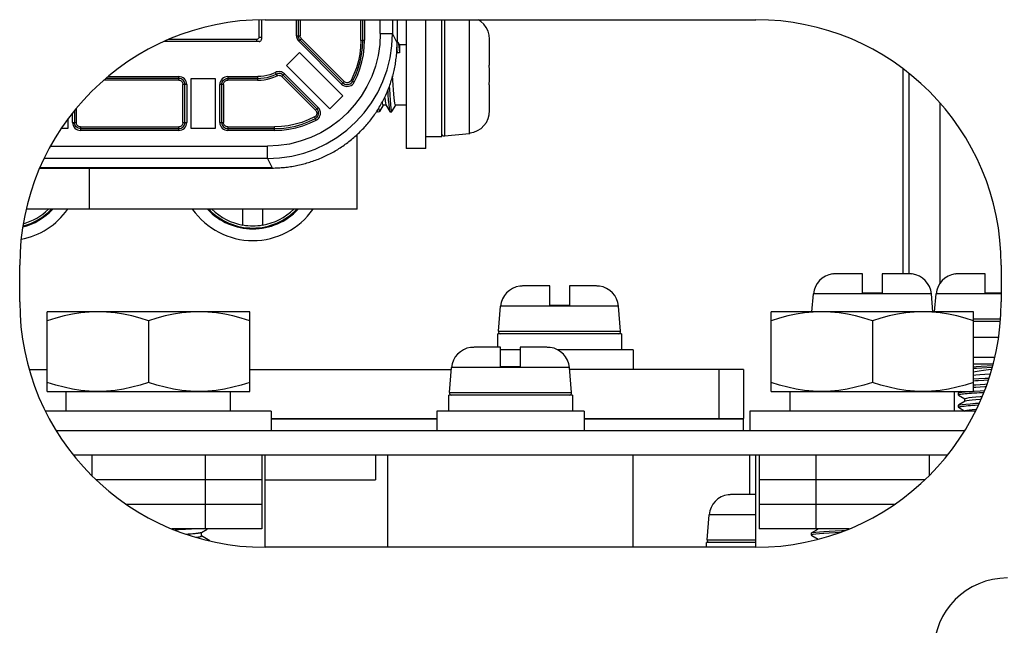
# Model space of a CAD drawing. Extents: x -4139 to -1089, y -1564 to 1941.
# Tile 147 of 160: x -2857 to -2777, y 1734 to 1783. Entities that reach past the tile are written whole.
import ezdxf

# ---------------------------------------------------------------- set-up
doc = ezdxf.new("R2010")
doc.units = 0
doc.header["$LTSCALE"] = 23.1
for name, color, linetype in [('BUS_BAR_CE5M_N1_B_2_1_1_AM', 7, 'CONTINUOUS'), ('BUS_BAR_CE5M_N_A_2_10_1_AM', 7, 'CONTINUOUS'), ('BUS_BAR_CE5M_N_A_2_1_1_AM_', 7, 'CONTINUOUS'), ('BUS_BAR_CE5M_N_A_2_2_1_AM_', 7, 'CONTINUOUS'), ('BUS_BAR_CE5M_N_A_2_3_1_AM_', 7, 'CONTINUOUS'), ('BUS_BAR_CE5M_N_A_2_4_1_AM_', 7, 'CONTINUOUS'), ('BUS_BAR_CE5M_N_A_2_5_1_AM_', 7, 'CONTINUOUS'), ('BUS_BAR_CE5M_N_A_2_8_1_AM_', 7, 'CONTINUOUS'), ('BUS_BAR_CE5M_N_A_2_9_1_AM_', 7, 'CONTINUOUS'), ('DIAOHUAN_M12_2_1_AM_0', 7, 'CONTINUOUS'), ('E_INSULATOR_DJY-02C_2_1_AM', 7, 'CONTINUOUS'), ('LDZHJ_SZCYZT_M6X12_3_1_AM_', 7, 'CONTINUOUS'), ('LDZHJ_SZCYZT_M6X14_3_1_AM_', 7, 'CONTINUOUS'), ('LSZHJ_SZCLJT_M10X20_1_1_AM', 7, 'CONTINUOUS'), ('SE5M_BOTTOM_A_3_1_1_AM_0', 7, 'CONTINUOUS'), ('SE5M_TOP_A_3_1_1_AM_0', 7, 'CONTINUOUS'), ('SENSOR_160KW_2_1_AM_0', 7, 'CONTINUOUS')]:
    doc.layers.add(name, color=color, linetype=linetype)

msp = doc.modelspace()

# ---------------------------------------------------------------- linework, layer by layer
at = {"layer": 'BUS_BAR_CE5M_N1_B_2_1_1_AM', "color": 7}
for p, q in [((-2856.113, 1754.908), (-2854.64, 1754.908)), ((-2838.14, 1754.908), (-2821.706, 1754.908)), ((-2797.89, 1754.908), (-2812.073, 1754.908)), ((-2797.89, 1754.908), (-2797.89, 1750.919))]:
    msp.add_line(p, q, dxfattribs=at)
at = {"layer": 'BUS_BAR_CE5M_N1_B_2_1_1_AM', "color": 2}
msp.add_line((-2799.89, 1750.919), (-2799.89, 1754.908), dxfattribs=at)
at = {"layer": 'BUS_BAR_CE5M_N_A_2_10_1_AM', "color": 7}
for p, q in [((-2837.152, 1743.908), (-2848.184, 1743.908)), ((-2841.771, 1743.908), (-2841.771, 1741.908)), ((-2837.152, 1743.908), (-2837.152, 1741.908)), ((-2837.152, 1741.908), (-2844.486, 1741.908))]:
    msp.add_line(p, q, dxfattribs=at)
at = {"layer": 'BUS_BAR_CE5M_N_A_2_1_1_AM_', "color": 7}
for p, q in [((-2836.39, 1750.919), (-2822.89, 1750.919)), ((-2810.89, 1750.919), (-2797.89, 1750.919)), ((-2797.89, 1749.938), (-2797.89, 1750.919)), ((-2779.873, 1749.908), (-2853.906, 1749.908)), ((-2781.283, 1747.908), (-2852.496, 1747.908))]:
    msp.add_line(p, q, dxfattribs=at)
at = {"layer": 'BUS_BAR_CE5M_N_A_2_1_1_AM_', "color": 2}
for p, q in [((-2822.89, 1750.859), (-2836.39, 1750.859)), ((-2797.89, 1750.859), (-2810.89, 1750.859)), ((-2836.39, 1749.938), (-2822.89, 1749.938)), ((-2810.89, 1749.938), (-2797.89, 1749.938))]:
    msp.add_line(p, q, dxfattribs=at)
at = {"layer": 'BUS_BAR_CE5M_N_A_2_2_1_AM_', "color": 7}
for p, q in [((-2796.627, 1747.908), (-2796.627, 1745.908)), ((-2792.008, 1747.908), (-2792.008, 1745.908)), ((-2782.771, 1747.908), (-2782.771, 1746.244)), ((-2783.123, 1745.908), (-2796.627, 1745.908))]:
    msp.add_line(p, q, dxfattribs=at)
at = {"layer": 'BUS_BAR_CE5M_N_A_2_3_1_AM_', "color": 7}
for p, q in [((-2851.008, 1747.908), (-2851.008, 1746.243)), ((-2841.771, 1747.908), (-2841.771, 1745.908)), ((-2837.152, 1747.908), (-2837.152, 1745.908)), ((-2837.152, 1745.908), (-2850.656, 1745.908))]:
    msp.add_line(p, q, dxfattribs=at)
at = {"layer": 'BUS_BAR_CE5M_N_A_2_4_1_AM_', "color": 7}
for p, q in [((-2783.123, 1745.908), (-2796.627, 1745.908)), ((-2796.627, 1745.908), (-2796.627, 1743.908)), ((-2792.008, 1745.908), (-2792.008, 1743.908)), ((-2785.594, 1743.908), (-2796.627, 1743.908))]:
    msp.add_line(p, q, dxfattribs=at)
at = {"layer": 'BUS_BAR_CE5M_N_A_2_5_1_AM_', "color": 7}
for p, q in [((-2837.152, 1745.908), (-2850.656, 1745.908)), ((-2841.771, 1745.908), (-2841.771, 1743.908)), ((-2837.152, 1745.908), (-2837.152, 1743.908)), ((-2837.152, 1743.908), (-2848.184, 1743.908))]:
    msp.add_line(p, q, dxfattribs=at)
at = {"layer": 'BUS_BAR_CE5M_N_A_2_8_1_AM_', "color": 7}
for p in [(-2827.89, 1747.908), (-2836.89, 1745.919)]:
    msp.add_line(p, (-2827.89, 1745.919), dxfattribs=at)
at = {"layer": 'BUS_BAR_CE5M_N_A_2_9_1_AM_', "color": 7}
for p, q in [((-2785.594, 1743.908), (-2796.627, 1743.908)), ((-2796.627, 1743.908), (-2796.627, 1741.908)), ((-2792.008, 1743.908), (-2792.008, 1741.908)), ((-2789.294, 1741.908), (-2796.627, 1741.908))]:
    msp.add_line(p, q, dxfattribs=at)
at = {"layer": 'DIAOHUAN_M12_2_1_AM_0', "color": 7}
msp.add_arc((-2776.39, 1731.908), 6, 90, 270, dxfattribs=at)
at = {"layer": 'E_INSULATOR_DJY-02C_2_1_AM', "color": 7}
for p, q in [((-2829.39, 1767.958), (-2829.39, 1774.056)), ((-2851.19, 1767.958), (-2851.19, 1771.313)), ((-2829.39, 1767.958), (-2856.36, 1767.958)), ((-2836.89, 1740.408), (-2836.89, 1747.908)), ((-2826.89, 1740.408), (-2826.89, 1747.908)), ((-2806.89, 1740.408), (-2806.89, 1747.908)), ((-2797.39, 1744.708), (-2797.39, 1747.908)), ((-2796.89, 1740.408), (-2796.89, 1747.908))]:
    msp.add_line(p, q, dxfattribs=at)
at = {"layer": 'LDZHJ_SZCYZT_M6X12_3_1_AM_', "color": 7}
for p, q in [((-2825.39, 1783.408), (-2825.39, 1772.909)), ((-2823.79, 1772.909), (-2823.79, 1783.408)), ((-2822.49, 1773.858), (-2822.49, 1783.408)), ((-2826.081, 1781.589), (-2826.125, 1781.589)), ((-2826.081, 1781.589), (-2826.078, 1781.589)), ((-2826.078, 1781.589), (-2826.064, 1781.575)), ((-2826.064, 1781.575), (-2826.051, 1781.543)), ((-2825.944, 1781.366), (-2826.055, 1781.559)), ((-2818.59, 1779.708), (-2818.59, 1781.809)), ((-2826.051, 1781.543), (-2826.024, 1781.421)), ((-2825.39, 1781.366), (-2825.944, 1781.366)), ((-2825.944, 1781.366), (-2825.944, 1780.694)), ((-2825.944, 1780.694), (-2826.094, 1780.694)), ((-2818.618, 1779.708), (-2818.59, 1779.708)), ((-2818.59, 1778.108), (-2818.618, 1778.108)), ((-2818.59, 1776.007), (-2818.59, 1778.108)), ((-2827.754, 1776.002), (-2827.751, 1775.984)), ((-2827.751, 1775.984), (-2827.729, 1775.921)), ((-2827.55, 1775.92), (-2827.243, 1776.449)), ((-2827.027, 1776.449), (-2827.252, 1776.449)), ((-2827.045, 1776.465), (-2826.729, 1775.921)), ((-2826.55, 1775.92), (-2826.243, 1776.449)), ((-2825.39, 1776.449), (-2826.252, 1776.449)), ((-2827.715, 1775.908), (-2827.646, 1775.908)), ((-2827.565, 1775.908), (-2827.55, 1775.92)), ((-2826.729, 1775.921), (-2826.715, 1775.908)), ((-2826.715, 1775.908), (-2826.565, 1775.908)), ((-2826.565, 1775.908), (-2826.55, 1775.92)), ((-2822.49, 1773.858), (-2823.79, 1773.858)), ((-2820.233, 1774.105), (-2822.272, 1773.927)), ((-2820.19, 1774.11), (-2820.233, 1774.105)), ((-2820.19, 1774.11), (-2820.19, 1774.177)), ((-2823.79, 1772.908), (-2825.39, 1772.908))]:
    msp.add_line(p, q, dxfattribs=at)
at = {"layer": 'LDZHJ_SZCYZT_M6X12_3_1_AM_', "color": 2}
for p, q in [((-2822.272, 1783.408), (-2822.272, 1773.927)), ((-2820.233, 1774.105), (-2820.233, 1783.408))]:
    msp.add_line(p, q, dxfattribs=at)
at = {"layer": 'LDZHJ_SZCYZT_M6X12_3_1_AM_', "color": 7}
for points in [[(-2818.59, 1781.809), (-2818.623, 1782.159), (-2818.712, 1782.482), (-2818.86, 1782.783), (-2819.057, 1783.05), (-2819.296, 1783.274), (-2819.505, 1783.408)], [(-2826.094, 1780.694), (-2826.121, 1780.99), (-2826.142, 1781.181)], [(-2826.024, 1781.421), (-2825.997, 1781.228), (-2825.97, 1780.982), (-2825.944, 1780.694)], [(-2818.605, 1778.908), (-2818.605, 1779.039), (-2818.606, 1779.171), (-2818.608, 1779.304), (-2818.61, 1779.437), (-2818.614, 1779.572), (-2818.618, 1779.708)], [(-2826.252, 1776.449), (-2826.28, 1776.488), (-2826.308, 1776.6), (-2826.336, 1776.782), (-2826.363, 1777.028), (-2826.391, 1777.33), (-2826.419, 1777.681), (-2826.447, 1778.069), (-2826.474, 1778.482), (-2826.497, 1778.827)], [(-2818.618, 1778.108), (-2818.614, 1778.243), (-2818.61, 1778.378), (-2818.608, 1778.512), (-2818.606, 1778.645), (-2818.605, 1778.777), (-2818.605, 1778.908)], [(-2826.895, 1777.633), (-2826.874, 1777.295), (-2826.845, 1776.859), (-2826.816, 1776.493), (-2826.786, 1776.208), (-2826.757, 1776.014), (-2826.729, 1775.921)], [(-2826.765, 1777.995), (-2826.754, 1777.786), (-2826.724, 1777.295), (-2826.695, 1776.859), (-2826.666, 1776.493), (-2826.636, 1776.208), (-2826.607, 1776.014)], [(-2827.145, 1777.099), (-2827.139, 1777.029), (-2827.111, 1776.783), (-2827.083, 1776.601), (-2827.056, 1776.488), (-2827.045, 1776.465)], [(-2827.635, 1776.201), (-2827.63, 1776.156), (-2827.601, 1775.984)], [(-2827.601, 1775.984), (-2827.571, 1775.911), (-2827.565, 1775.908)], [(-2827.252, 1776.449), (-2827.28, 1776.487), (-2827.308, 1776.598), (-2827.326, 1776.718)], [(-2826.607, 1776.014), (-2826.578, 1775.918), (-2826.565, 1775.908)], [(-2820.19, 1774.177), (-2819.863, 1774.246), (-2819.564, 1774.369), (-2819.289, 1774.548), (-2819.049, 1774.774), (-2818.854, 1775.042), (-2818.709, 1775.342), (-2818.622, 1775.663), (-2818.59, 1776.007)], [(-2827.729, 1775.921), (-2827.721, 1775.911), (-2827.715, 1775.908)]]:
    msp.add_lwpolyline(points, dxfattribs=at)
msp.add_arc((-2822.29, 1774.126), 0.2, 211.66667, 275, dxfattribs=at)
at = {"layer": 'LDZHJ_SZCYZT_M6X14_3_1_AM_', "color": 7}
for p, q in [((-2838.69, 1766.677), (-2838.69, 1767.958)), ((-2837.09, 1767.958), (-2837.09, 1766.677)), ((-2790.621, 1762.679), (-2790.634, 1762.692)), ((-2788.19, 1762.708), (-2790.291, 1762.708)), ((-2788.19, 1761.108), (-2788.19, 1762.708)), ((-2784.489, 1762.708), (-2786.59, 1762.708)), ((-2786.59, 1762.708), (-2786.59, 1761.108)), ((-2784.145, 1762.692), (-2784.158, 1762.679)), ((-2780.621, 1762.679), (-2780.634, 1762.692)), ((-2778.19, 1762.708), (-2780.291, 1762.708)), ((-2778.19, 1761.108), (-2778.19, 1762.708)), ((-2816.121, 1761.679), (-2816.134, 1761.692)), ((-2813.69, 1761.708), (-2815.791, 1761.708)), ((-2813.69, 1760.108), (-2813.69, 1761.708)), ((-2809.989, 1761.708), (-2812.09, 1761.708)), ((-2812.09, 1761.708), (-2812.09, 1760.108)), ((-2809.645, 1761.692), (-2809.658, 1761.679)), ((-2792.32, 1759.608), (-2792.192, 1761.065)), ((-2786.59, 1761.108), (-2788.19, 1761.108)), ((-2782.46, 1759.608), (-2782.587, 1761.065)), ((-2782.32, 1759.608), (-2782.192, 1761.065)), ((-2776.89, 1761.108), (-2778.19, 1761.108)), ((-2817.871, 1758.025), (-2817.692, 1760.065)), ((-2812.09, 1760.108), (-2813.69, 1760.108)), ((-2807.909, 1758.025), (-2808.087, 1760.065)), ((-2776.959, 1758.808), (-2779.14, 1758.808)), ((-2807.84, 1757.808), (-2817.91, 1757.808)), ((-2817.91, 1756.708), (-2817.91, 1757.808)), ((-2807.84, 1757.808), (-2807.84, 1756.508)), ((-2777.102, 1757.508), (-2779.14, 1757.508)), ((-2820.121, 1756.679), (-2820.134, 1756.692)), ((-2817.69, 1756.708), (-2819.791, 1756.708)), ((-2817.69, 1755.108), (-2817.69, 1756.708)), ((-2813.989, 1756.708), (-2816.09, 1756.708)), ((-2816.09, 1756.708), (-2816.09, 1755.108)), ((-2813.645, 1756.692), (-2813.658, 1756.679)), ((-2816.09, 1756.508), (-2817.69, 1756.508)), ((-2806.89, 1756.508), (-2813.057, 1756.508)), ((-2806.89, 1756.508), (-2806.89, 1754.908)), ((-2779.14, 1755.908), (-2777.408, 1755.908)), ((-2816.09, 1755.108), (-2817.69, 1755.108)), ((-2779.14, 1755.353), (-2777.543, 1755.353)), ((-2778.514, 1755.167), (-2777.579, 1755.222)), ((-2777.622, 1755.069), (-2778.48, 1755.019)), ((-2821.871, 1753.025), (-2821.692, 1755.065)), ((-2811.909, 1753.025), (-2812.087, 1755.065)), ((-2777.778, 1754.52), (-2778.235, 1754.49)), ((-2778.77, 1754.006), (-2778.297, 1754.034)), ((-2778.297, 1754.034), (-2777.932, 1754.054)), ((-2811.84, 1752.808), (-2821.91, 1752.808)), ((-2821.91, 1751.508), (-2821.91, 1752.808)), ((-2811.84, 1752.808), (-2811.84, 1751.508)), ((-2780.389, 1752.983), (-2780.377, 1752.997)), ((-2780.389, 1752.983), (-2780.389, 1752.833)), ((-2780.187, 1753.108), (-2780.377, 1752.998)), ((-2780.376, 1752.819), (-2779.852, 1752.514)), ((-2779.141, 1753.133), (-2779.083, 1753.137)), ((-2778.664, 1753.013), (-2778.304, 1753.033)), ((-2780.388, 1751.982), (-2780.376, 1751.997)), ((-2780.388, 1751.983), (-2780.388, 1751.833)), ((-2780.376, 1751.997), (-2780.37, 1752)), ((-2779.848, 1752.295), (-2779.848, 1752.52)), ((-2779.81, 1752.323), (-2779.833, 1752.313)), ((-2779.004, 1751.992), (-2778.743, 1752.008)), ((-2810.89, 1751.508), (-2822.89, 1751.508)), ((-2822.89, 1751.508), (-2822.89, 1749.908)), ((-2810.89, 1751.508), (-2810.89, 1749.908)), ((-2780.376, 1751.818), (-2779.852, 1751.514)), ((-2799.121, 1744.679), (-2799.134, 1744.692)), ((-2796.89, 1744.708), (-2798.791, 1744.708)), ((-2800.871, 1741.025), (-2800.692, 1743.065)), ((-2796.89, 1740.808), (-2800.91, 1740.808)), ((-2800.91, 1740.408), (-2800.91, 1740.808))]:
    msp.add_line(p, q, dxfattribs=at)
at = {"layer": 'LDZHJ_SZCYZT_M6X14_3_1_AM_', "color": 2}
for p, q in [((-2782.587, 1761.065), (-2792.192, 1761.065)), ((-2776.89, 1761.065), (-2782.192, 1761.065)), ((-2808.087, 1760.065), (-2817.692, 1760.065)), ((-2779.14, 1759.025), (-2776.943, 1759.025)), ((-2817.871, 1758.025), (-2807.909, 1758.025)), ((-2812.087, 1755.065), (-2821.692, 1755.065)), ((-2821.871, 1753.025), (-2811.909, 1753.025)), ((-2796.89, 1743.065), (-2800.692, 1743.065)), ((-2800.871, 1741.025), (-2796.89, 1741.025))]:
    msp.add_line(p, q, dxfattribs=at)
at = {"layer": 'LDZHJ_SZCYZT_M6X14_3_1_AM_', "color": 7}
for points in [[(-2790.291, 1762.708), (-2790.346, 1762.707), (-2790.401, 1762.705), (-2790.457, 1762.701), (-2790.512, 1762.695), (-2790.566, 1762.688), (-2790.621, 1762.679)], [(-2784.158, 1762.679), (-2784.213, 1762.688), (-2784.268, 1762.695), (-2784.323, 1762.701), (-2784.378, 1762.705), (-2784.433, 1762.707), (-2784.489, 1762.708)], [(-2780.291, 1762.708), (-2780.346, 1762.707), (-2780.401, 1762.705), (-2780.457, 1762.701), (-2780.512, 1762.695), (-2780.566, 1762.688), (-2780.621, 1762.679)], [(-2815.791, 1761.708), (-2815.846, 1761.707), (-2815.901, 1761.705), (-2815.957, 1761.701), (-2816.012, 1761.695), (-2816.066, 1761.688), (-2816.121, 1761.679)], [(-2809.658, 1761.679), (-2809.713, 1761.688), (-2809.768, 1761.695), (-2809.823, 1761.701), (-2809.878, 1761.705), (-2809.933, 1761.707), (-2809.989, 1761.708)], [(-2819.791, 1756.708), (-2819.846, 1756.707), (-2819.901, 1756.705), (-2819.957, 1756.701), (-2820.012, 1756.695), (-2820.066, 1756.688), (-2820.121, 1756.679)], [(-2813.658, 1756.679), (-2813.713, 1756.688), (-2813.768, 1756.695), (-2813.823, 1756.701), (-2813.878, 1756.705), (-2813.933, 1756.707), (-2813.989, 1756.708)], [(-2779.14, 1755.128), (-2778.946, 1755.14), (-2778.514, 1755.167)], [(-2778.48, 1755.019), (-2778.908, 1754.992), (-2779.14, 1754.977)], [(-2779.14, 1754.709), (-2779.005, 1754.734), (-2778.681, 1754.786), (-2778.323, 1754.838), (-2777.941, 1754.89), (-2777.661, 1754.927)], [(-2778.235, 1754.49), (-2778.623, 1754.462), (-2778.973, 1754.434), (-2779.14, 1754.419)], [(-2779.14, 1754.133), (-2778.708, 1754.16), (-2778.208, 1754.189), (-2777.882, 1754.206)], [(-2779.14, 1753.983), (-2778.994, 1753.993), (-2778.77, 1754.006)], [(-2778.126, 1753.497), (-2778.227, 1753.49), (-2778.614, 1753.463), (-2778.967, 1753.435), (-2779.14, 1753.419)], [(-2779.121, 1753.645), (-2778.962, 1753.66), (-2778.609, 1753.688), (-2778.228, 1753.715), (-2778.04, 1753.727)], [(-2780.389, 1752.833), (-2780.388, 1752.837), (-2780.372, 1752.85), (-2780.332, 1752.864), (-2780.271, 1752.877), (-2780.189, 1752.891)], [(-2780.377, 1752.819), (-2780.383, 1752.823), (-2780.389, 1752.833)], [(-2780.377, 1752.997), (-2780.287, 1753.024), (-2780.103, 1753.052), (-2779.837, 1753.081), (-2779.505, 1753.108)], [(-2780.189, 1752.891), (-2780.087, 1752.905), (-2779.967, 1752.918), (-2779.829, 1752.932), (-2779.673, 1752.945), (-2779.5, 1752.959), (-2779.312, 1752.972), (-2779.109, 1752.986), (-2778.892, 1752.999), (-2778.664, 1753.013)], [(-2779.848, 1752.52), (-2779.81, 1752.548), (-2779.698, 1752.576), (-2779.517, 1752.604), (-2779.27, 1752.632), (-2778.964, 1752.66), (-2778.61, 1752.688), (-2778.436, 1752.7)], [(-2779.083, 1753.137), (-2778.615, 1753.165), (-2778.245, 1753.186)], [(-2780.389, 1751.833), (-2780.384, 1751.843), (-2780.358, 1751.856), (-2780.31, 1751.87), (-2780.241, 1751.883), (-2780.149, 1751.896), (-2780.038, 1751.91), (-2779.906, 1751.924), (-2779.756, 1751.938), (-2779.59, 1751.952), (-2779.408, 1751.966), (-2779.212, 1751.979), (-2779.004, 1751.992)], [(-2779.833, 1752.312), (-2780.353, 1752.01), (-2780.376, 1751.997)], [(-2780.37, 1752), (-2780.264, 1752.029), (-2780.064, 1752.057), (-2779.776, 1752.086), (-2779.415, 1752.114), (-2778.994, 1752.143), (-2778.675, 1752.162)], [(-2778.539, 1752.468), (-2778.61, 1752.463), (-2778.962, 1752.435), (-2779.267, 1752.407), (-2779.514, 1752.379), (-2779.697, 1752.352), (-2779.81, 1752.323)], [(-2780.376, 1751.818), (-2780.388, 1751.829), (-2780.389, 1751.833)], [(-2779.848, 1751.52), (-2779.81, 1751.548), (-2779.698, 1751.576), (-2779.514, 1751.604), (-2779.266, 1751.632), (-2778.962, 1751.66), (-2778.907, 1751.664)], [(-2798.791, 1744.708), (-2798.846, 1744.707), (-2798.901, 1744.705), (-2798.957, 1744.701), (-2799.012, 1744.695), (-2799.066, 1744.688), (-2799.121, 1744.679)]]:
    msp.add_lwpolyline(points, dxfattribs=at)
for centre, radius, start, end in [((-2857.89, 1771.408), 6, 280.72121, 324.82728), ((-2857.89, 1771.408), 5.05, 284.29135, 316.81325), ((-2857.89, 1771.408), 4.982, 284.71192, 316.09952), ((-2837.89, 1771.408), 6, 215.16895, 324.82728), ((-2837.89, 1771.408), 5.05, 223.13233, 316.81325), ((-2837.89, 1771.408), 4.982, 223.90048, 316.09952), ((-2837.89, 1771.408), 4.798, 260.4024, 279.5976), ((-2790.399, 1760.908), 1.8, 97.50725, 175), ((-2784.38, 1760.908), 1.8, 5, 82.49275), ((-2780.399, 1760.908), 1.8, 97.50725, 175), ((-2815.899, 1759.908), 1.8, 97.50725, 175), ((-2809.88, 1759.908), 1.8, 5, 82.49275), ((-2817.671, 1758.008), 0.2, 180, 255), ((-2808.108, 1758.008), 0.2, 285, 360), ((-2819.899, 1754.908), 1.8, 97.50725, 175), ((-2813.88, 1754.908), 1.8, 5, 82.49275), ((-2821.671, 1753.008), 0.2, 180, 255), ((-2812.108, 1753.008), 0.2, 285, 360), ((-2798.899, 1742.908), 1.8, 97.50725, 175), ((-2800.671, 1741.008), 0.2, 180, 255)]:
    msp.add_arc(centre, radius, start, end, dxfattribs=at)
at = {"layer": 'LDZHJ_SZCYZT_M6X14_3_1_AM_', "color": 2}
for centre, radius, start, end in [((-2857.89, 1771.408), 4.981, 284.71273, 316.07624), ((-2857.89, 1771.408), 4.803, 285.67783, 314.00544), ((-2837.89, 1771.408), 4.981, 223.90289, 316.07624), ((-2837.89, 1771.408), 4.803, 225.99456, 260.39991), ((-2837.89, 1771.408), 4.803, 279.60009, 314.00544)]:
    msp.add_arc(centre, radius, start, end, dxfattribs=at)
at = {"layer": 'LSZHJ_SZCLJT_M10X20_1_1_AM', "color": 7}
for p, q in [((-2838.14, 1759.608), (-2854.64, 1759.608)), ((-2854.64, 1753.108), (-2854.64, 1759.608)), ((-2838.14, 1753.108), (-2838.14, 1759.608)), ((-2779.14, 1759.608), (-2795.64, 1759.608)), ((-2795.64, 1753.108), (-2795.64, 1759.608)), ((-2779.14, 1753.108), (-2779.14, 1759.608)), ((-2846.39, 1758.871), (-2846.39, 1753.845)), ((-2787.39, 1758.871), (-2787.39, 1753.845)), ((-2854.64, 1753.108), (-2838.14, 1753.108)), ((-2853.09, 1751.508), (-2853.09, 1753.108)), ((-2839.726, 1753.108), (-2839.726, 1751.508)), ((-2795.64, 1753.108), (-2779.14, 1753.108)), ((-2794.09, 1751.508), (-2794.09, 1753.108)), ((-2780.726, 1753.108), (-2780.726, 1751.508)), ((-2836.39, 1751.508), (-2854.794, 1751.508)), ((-2836.39, 1751.508), (-2836.39, 1749.908)), ((-2778.986, 1751.508), (-2797.39, 1751.508)), ((-2797.39, 1751.508), (-2797.39, 1749.908)), ((-2842.901, 1741.518), (-2842.789, 1741.527)), ((-2842.789, 1741.527), (-2842.684, 1741.536)), ((-2842.684, 1741.536), (-2842.587, 1741.545)), ((-2842.587, 1741.545), (-2842.497, 1741.554)), ((-2842.068, 1741.323), (-2842.068, 1741.626)), ((-2792.39, 1741.558), (-2792.379, 1741.571)), ((-2792.39, 1741.558), (-2792.39, 1741.408)), ((-2791.955, 1741.815), (-2792.379, 1741.57)), ((-2792.379, 1741.571), (-2792.346, 1741.584)), ((-2791.795, 1741.908), (-2791.955, 1741.815)), ((-2841.401, 1740.945), (-2842.066, 1741.33)), ((-2841.39, 1740.933), (-2841.401, 1740.946)), ((-2792.39, 1741.408), (-2792.378, 1741.394)), ((-2792.378, 1741.395), (-2792.334, 1741.37)), ((-2792.334, 1741.37), (-2791.812, 1741.068))]:
    msp.add_line(p, q, dxfattribs=at)
for points in [[(-2850.515, 1759.608), (-2851.223, 1759.582), (-2851.918, 1759.517), (-2852.597, 1759.41), (-2853.271, 1759.266), (-2853.953, 1759.086), (-2854.64, 1758.871)], [(-2846.39, 1758.871), (-2847.076, 1759.086), (-2847.758, 1759.266), (-2848.432, 1759.41), (-2849.111, 1759.517), (-2849.806, 1759.582), (-2850.515, 1759.608)], [(-2842.265, 1759.608), (-2842.973, 1759.582), (-2843.668, 1759.517), (-2844.347, 1759.41), (-2845.021, 1759.266), (-2845.703, 1759.086), (-2846.39, 1758.871)], [(-2838.14, 1758.871), (-2838.826, 1759.086), (-2839.508, 1759.266), (-2840.182, 1759.41), (-2840.861, 1759.517), (-2841.556, 1759.582), (-2842.265, 1759.608)], [(-2791.515, 1759.608), (-2792.223, 1759.582), (-2792.918, 1759.517), (-2793.597, 1759.41), (-2794.271, 1759.266), (-2794.953, 1759.086), (-2795.64, 1758.871)], [(-2787.39, 1758.871), (-2788.076, 1759.086), (-2788.758, 1759.266), (-2789.432, 1759.41), (-2790.111, 1759.517), (-2790.806, 1759.582), (-2791.515, 1759.608)], [(-2783.265, 1759.608), (-2783.973, 1759.582), (-2784.668, 1759.517), (-2785.347, 1759.41), (-2786.021, 1759.266), (-2786.703, 1759.086), (-2787.39, 1758.871)], [(-2779.14, 1758.871), (-2779.826, 1759.086), (-2780.508, 1759.266), (-2781.182, 1759.41), (-2781.861, 1759.517), (-2782.556, 1759.582), (-2783.265, 1759.608)], [(-2850.515, 1753.108), (-2851.219, 1753.133), (-2851.913, 1753.198), (-2852.593, 1753.305), (-2853.27, 1753.45), (-2853.953, 1753.629), (-2854.64, 1753.845)], [(-2846.39, 1753.845), (-2847.077, 1753.629), (-2847.761, 1753.449), (-2848.438, 1753.305), (-2849.118, 1753.198), (-2849.811, 1753.133), (-2850.515, 1753.108)], [(-2842.265, 1753.108), (-2842.969, 1753.133), (-2843.663, 1753.198), (-2844.343, 1753.305), (-2845.02, 1753.45), (-2845.703, 1753.629), (-2846.39, 1753.845)], [(-2838.14, 1753.845), (-2838.827, 1753.629), (-2839.511, 1753.449), (-2840.188, 1753.305), (-2840.868, 1753.198), (-2841.561, 1753.133), (-2842.265, 1753.108)], [(-2791.515, 1753.108), (-2792.219, 1753.133), (-2792.913, 1753.198), (-2793.593, 1753.305), (-2794.27, 1753.45), (-2794.953, 1753.629), (-2795.64, 1753.845)], [(-2787.39, 1753.845), (-2788.077, 1753.629), (-2788.761, 1753.449), (-2789.438, 1753.305), (-2790.118, 1753.198), (-2790.811, 1753.133), (-2791.515, 1753.108)], [(-2783.265, 1753.108), (-2783.969, 1753.133), (-2784.663, 1753.198), (-2785.343, 1753.305), (-2786.02, 1753.45), (-2786.703, 1753.629), (-2787.39, 1753.845)], [(-2779.14, 1753.845), (-2779.827, 1753.629), (-2780.511, 1753.449), (-2781.188, 1753.305), (-2781.868, 1753.198), (-2782.561, 1753.133), (-2783.265, 1753.108)], [(-2842.351, 1741.908), (-2842.44, 1741.902), (-2842.874, 1741.875), (-2843.37, 1741.849), (-2843.916, 1741.823), (-2844.23, 1741.809)], [(-2843.35, 1741.485), (-2843.347, 1741.485), (-2843.146, 1741.499)], [(-2843.146, 1741.499), (-2843.082, 1741.504), (-2842.901, 1741.518)], [(-2842.497, 1741.554), (-2842.456, 1741.558), (-2842.416, 1741.562), (-2842.378, 1741.567), (-2842.342, 1741.571), (-2842.309, 1741.576), (-2842.277, 1741.58), (-2842.248, 1741.585), (-2842.221, 1741.589), (-2842.196, 1741.593), (-2842.173, 1741.598), (-2842.152, 1741.603), (-2842.134, 1741.607), (-2842.118, 1741.612), (-2842.104, 1741.616), (-2842.093, 1741.621), (-2842.083, 1741.626), (-2841.61, 1741.899)], [(-2792.219, 1741.46), (-2792.347, 1741.434), (-2792.39, 1741.408)], [(-2792.346, 1741.584), (-2792.217, 1741.61), (-2792.003, 1741.637), (-2791.709, 1741.663), (-2791.342, 1741.689), (-2790.909, 1741.715), (-2790.414, 1741.741), (-2789.87, 1741.767), (-2789.632, 1741.778)], [(-2790.073, 1741.607), (-2790.425, 1741.591), (-2790.92, 1741.564), (-2791.351, 1741.538), (-2791.715, 1741.512), (-2792.007, 1741.486), (-2792.219, 1741.46)], [(-2842.55, 1741.229), (-2842.432, 1741.241), (-2842.318, 1741.255), (-2842.224, 1741.269), (-2842.152, 1741.284), (-2842.102, 1741.298), (-2842.075, 1741.313), (-2842.068, 1741.323)]]:
    msp.add_lwpolyline(points, dxfattribs=at)
at = {"layer": 'SE5M_BOTTOM_A_3_1_1_AM_0', "color": 7}
for p, q in [((-2836.89, 1783.408), (-2796.89, 1783.408)), ((-2856.89, 1760.408), (-2856.89, 1763.408)), ((-2776.89, 1763.408), (-2776.89, 1760.408)), ((-2796.89, 1740.408), (-2836.89, 1740.408))]:
    msp.add_line(p, q, dxfattribs=at)
for centre, start, end in [((-2836.89, 1763.408), 90, 180), ((-2796.89, 1763.408), 0, 90), ((-2836.89, 1760.408), 180, 270), ((-2796.89, 1760.408), 270, 360)]:
    msp.add_arc(centre, 20, start, end, dxfattribs=at)
at = {"layer": 'SE5M_TOP_A_3_1_1_AM_0', "color": 2}
for p, q in [((-2784.89, 1762.708), (-2784.89, 1779.405)), ((-2781.89, 1776.629), (-2781.89, 1761.917))]:
    msp.add_line(p, q, dxfattribs=at)
at = {"layer": 'SE5M_TOP_A_3_1_1_AM_0', "color": 7}
msp.add_line((-2784.39, 1762.708), (-2784.39, 1779.015), dxfattribs=at)
at = {"layer": 'SENSOR_160KW_2_1_AM_0', "color": 7}
for p, q in [((-2837.399, 1783.395), (-2837.399, 1781.983)), ((-2837.194, 1783.4), (-2837.194, 1781.813)), ((-2837.179, 1783.401), (-2837.179, 1781.828)), ((-2834.181, 1783.408), (-2834.181, 1782.105)), ((-2828.931, 1781.726), (-2828.931, 1783.408)), ((-2826.125, 1783.408), (-2826.125, 1781.519)), ((-2837.379, 1781.628), (-2845.123, 1781.628)), ((-2837.599, 1781.783), (-2844.773, 1781.784)), ((-2837.599, 1781.783), (-2837.589, 1781.628)), ((-2837.399, 1781.983), (-2837.194, 1781.98)), ((-2834.034, 1781.751), (-2830.548, 1778.266)), ((-2834.08, 1780.74), (-2835.141, 1779.679)), ((-2830.545, 1777.204), (-2834.08, 1780.74)), ((-2835.141, 1779.679), (-2831.605, 1776.144)), ((-2843.93, 1778.627), (-2849.857, 1778.627)), ((-2840.929, 1778.578), (-2842.929, 1778.578)), ((-2842.929, 1778.578), (-2842.929, 1774.578)), ((-2840.929, 1774.578), (-2840.929, 1778.578)), ((-2837.492, 1778.627), (-2839.93, 1778.627)), ((-2843.43, 1775.027), (-2843.43, 1778.127)), ((-2840.43, 1778.127), (-2840.421, 1778.224)), ((-2840.43, 1778.127), (-2840.43, 1775.027)), ((-2840.421, 1778.224), (-2840.392, 1778.318)), ((-2831.605, 1776.144), (-2830.545, 1777.204)), ((-2852.43, 1775.994), (-2852.43, 1775.027)), ((-2852.928, 1774.579), (-2852.928, 1775.354)), ((-2832.791, 1775.348), (-2832.715, 1775.397)), ((-2832.715, 1775.397), (-2832.669, 1775.437)), ((-2853.477, 1774.579), (-2852.928, 1774.579)), ((-2851.93, 1774.527), (-2843.93, 1774.527)), ((-2842.929, 1774.578), (-2840.929, 1774.578)), ((-2839.93, 1774.527), (-2836.13, 1774.527)), ((-2855.255, 1771.313), (-2836.344, 1771.313)), ((-2836.321, 1771.323), (-2855.251, 1771.323)), ((-2836.344, 1771.313), (-2836.32, 1771.314))]:
    msp.add_line(p, q, dxfattribs=at)
at = {"layer": 'SENSOR_160KW_2_1_AM_0', "color": 2}
for p, q in [((-2834.329, 1782.106), (-2834.329, 1783.408)), ((-2834.032, 1783.408), (-2834.032, 1782.104)), ((-2829.082, 1781.725), (-2829.082, 1783.408)), ((-2828.78, 1783.408), (-2828.78, 1781.728)), ((-2827.5, 1782.295), (-2827.5, 1783.408)), ((-2826.509, 1783.408), (-2826.509, 1782.287)), ((-2833.929, 1781.856), (-2834.139, 1781.647)), ((-2834.139, 1781.647), (-2830.653, 1778.161)), ((-2830.444, 1778.37), (-2833.929, 1781.856)), ((-2827.5, 1782.295), (-2827.201, 1782.295)), ((-2827.201, 1782.295), (-2826.934, 1782.294)), ((-2826.125, 1781.519), (-2826.509, 1782.287)), ((-2843.931, 1778.476), (-2850.032, 1778.476)), ((-2849.682, 1778.778), (-2843.929, 1778.778)), ((-2837.494, 1778.475), (-2839.932, 1778.476)), ((-2839.929, 1778.778), (-2837.489, 1778.778)), ((-2835.297, 1778.987), (-2835.512, 1778.772)), ((-2835.512, 1778.772), (-2832.777, 1776.037)), ((-2832.669, 1776.144), (-2835.405, 1778.88)), ((-2832.562, 1776.252), (-2835.297, 1778.987)), ((-2830.653, 1778.161), (-2830.444, 1778.37)), ((-2843.581, 1775.026), (-2843.581, 1778.126)), ((-2843.279, 1778.128), (-2843.279, 1775.028)), ((-2840.565, 1778.259), (-2840.579, 1778.128)), ((-2840.579, 1775.028), (-2840.579, 1778.128)), ((-2840.282, 1778.126), (-2840.281, 1775.026)), ((-2830.653, 1778.161), (-2830.557, 1778.082)), ((-2852.281, 1776.175), (-2852.281, 1775.026)), ((-2832.777, 1776.037), (-2832.562, 1776.252)), ((-2852.578, 1775.029), (-2852.578, 1775.803)), ((-2832.808, 1775.515), (-2832.862, 1775.48)), ((-2832.77, 1775.31), (-2832.738, 1775.251)), ((-2832.738, 1775.251), (-2832.72, 1775.216)), ((-2832.72, 1775.216), (-2832.62, 1775.282)), ((-2852.578, 1775.029), (-2852.564, 1774.898)), ((-2852.059, 1774.393), (-2851.928, 1774.379)), ((-2851.931, 1774.676), (-2843.931, 1774.676)), ((-2843.929, 1774.378), (-2851.928, 1774.379)), ((-2843.929, 1774.378), (-2843.798, 1774.392)), ((-2840.579, 1775.028), (-2840.565, 1774.898)), ((-2840.059, 1774.392), (-2839.929, 1774.378)), ((-2839.931, 1774.676), (-2836.132, 1774.676)), ((-2836.129, 1774.378), (-2839.929, 1774.378)), ((-2854.379, 1773.099), (-2836.697, 1773.099)), ((-2836.698, 1772.507), (-2836.697, 1772.788)), ((-2836.697, 1772.788), (-2836.696, 1773.099)), ((-2836.705, 1772.091), (-2854.903, 1772.091)), ((-2836.705, 1772.091), (-2836.321, 1771.323))]:
    msp.add_line(p, q, dxfattribs=at)
at = {"layer": 'SENSOR_160KW_2_1_AM_0', "color": 7}
for points in [[(-2837.399, 1781.983), (-2837.406, 1781.932), (-2837.426, 1781.883), (-2837.458, 1781.842), (-2837.499, 1781.81), (-2837.547, 1781.79), (-2837.599, 1781.783)], [(-2837.379, 1781.628), (-2837.326, 1781.636), (-2837.279, 1781.655), (-2837.238, 1781.687)], [(-2837.238, 1781.687), (-2837.206, 1781.728), (-2837.187, 1781.774), (-2837.179, 1781.828)], [(-2834.143, 1781.914), (-2834.164, 1781.976), (-2834.176, 1782.04), (-2834.181, 1782.105)], [(-2834.034, 1781.751), (-2834.077, 1781.801), (-2834.114, 1781.855), (-2834.143, 1781.914)], [(-2840.392, 1778.318), (-2840.346, 1778.405), (-2840.284, 1778.48)], [(-2837.494, 1778.475), (-2837.493, 1778.551), (-2837.493, 1778.582), (-2837.492, 1778.606), (-2837.492, 1778.621), (-2837.491, 1778.632)], [(-2837.492, 1778.627), (-2837.231, 1778.632), (-2836.973, 1778.659), (-2836.717, 1778.707), (-2836.466, 1778.775), (-2836.221, 1778.864), (-2835.984, 1778.972)], [(-2837.491, 1778.632), (-2837.491, 1778.648), (-2837.49, 1778.672), (-2837.49, 1778.703), (-2837.489, 1778.778)], [(-2830.548, 1778.266), (-2830.476, 1778.206), (-2830.394, 1778.161), (-2830.305, 1778.132), (-2830.213, 1778.12), (-2830.119, 1778.125), (-2830.029, 1778.148), (-2829.944, 1778.187), (-2829.867, 1778.241), (-2829.841, 1778.266)], [(-2836.13, 1774.527), (-2835.552, 1774.55), (-2834.978, 1774.62), (-2834.411, 1774.735), (-2833.855, 1774.896), (-2833.314, 1775.1), (-2832.791, 1775.348)], [(-2852.392, 1774.836), (-2852.42, 1774.93), (-2852.43, 1775.027)], [(-2852.121, 1774.565), (-2852.207, 1774.612), (-2852.283, 1774.674), (-2852.345, 1774.75), (-2852.392, 1774.836)], [(-2851.93, 1774.527), (-2852.027, 1774.537), (-2852.121, 1774.565)], [(-2843.93, 1774.527), (-2843.832, 1774.537), (-2843.739, 1774.565)], [(-2843.739, 1774.565), (-2843.652, 1774.611), (-2843.576, 1774.674)], [(-2840.43, 1775.027), (-2840.42, 1774.929), (-2840.392, 1774.836)], [(-2840.392, 1774.836), (-2840.346, 1774.749), (-2840.284, 1774.673), (-2840.208, 1774.611), (-2840.121, 1774.565)], [(-2840.121, 1774.565), (-2840.028, 1774.537), (-2839.93, 1774.527)]]:
    msp.add_lwpolyline(points, dxfattribs=at)
at = {"layer": 'SENSOR_160KW_2_1_AM_0', "color": 2}
for points in [[(-2836.705, 1772.091), (-2835.705, 1772.14), (-2834.715, 1772.287), (-2833.744, 1772.53), (-2832.802, 1772.867), (-2831.898, 1773.295), (-2831.04, 1773.809), (-2830.236, 1774.405), (-2829.495, 1775.077), (-2828.823, 1775.818), (-2828.227, 1776.622), (-2827.713, 1777.48), (-2827.285, 1778.384), (-2826.948, 1779.326), (-2826.705, 1780.297), (-2826.558, 1781.287), (-2826.509, 1782.287)], [(-2827.5, 1782.295), (-2827.545, 1781.387), (-2827.677, 1780.498), (-2827.897, 1779.622), (-2828.201, 1778.772), (-2828.587, 1777.957), (-2829.051, 1777.183), (-2829.588, 1776.46), (-2830.193, 1775.792), (-2830.861, 1775.187), (-2831.585, 1774.649), (-2832.358, 1774.186), (-2833.173, 1773.8), (-2834.023, 1773.496), (-2834.899, 1773.276), (-2835.789, 1773.144), (-2836.697, 1773.099)], [(-2834.329, 1782.106), (-2834.255, 1782.106), (-2834.224, 1782.106), (-2834.2, 1782.106), (-2834.185, 1782.105), (-2834.176, 1782.105)], [(-2834.329, 1782.106), (-2834.324, 1782.021), (-2834.307, 1781.938)], [(-2834.307, 1781.938), (-2834.28, 1781.858), (-2834.242, 1781.781), (-2834.195, 1781.711), (-2834.139, 1781.647)], [(-2834.176, 1782.105), (-2834.161, 1782.104), (-2834.138, 1782.104), (-2834.107, 1782.104), (-2834.032, 1782.104)], [(-2833.929, 1781.856), (-2833.96, 1781.891), (-2833.985, 1781.929), (-2834.005, 1781.97), (-2834.02, 1782.013), (-2834.029, 1782.058), (-2834.032, 1782.104)], [(-2829.082, 1781.725), (-2829.105, 1781.157), (-2829.173, 1780.597), (-2829.286, 1780.042), (-2829.443, 1779.497), (-2829.643, 1778.969), (-2829.886, 1778.456)], [(-2829.752, 1778.387), (-2829.504, 1778.91), (-2829.3, 1779.451), (-2829.139, 1780.007), (-2829.024, 1780.574), (-2828.954, 1781.148), (-2828.931, 1781.726)], [(-2829.618, 1778.319), (-2829.364, 1778.855), (-2829.156, 1779.405), (-2828.992, 1779.973), (-2828.874, 1780.551), (-2828.804, 1781.136), (-2828.78, 1781.728)], [(-2829.082, 1781.725), (-2829.043, 1781.725), (-2828.976, 1781.726)], [(-2828.976, 1781.726), (-2828.952, 1781.726), (-2828.936, 1781.726)], [(-2828.936, 1781.726), (-2828.925, 1781.727), (-2828.91, 1781.727), (-2828.886, 1781.727)], [(-2828.886, 1781.727), (-2828.818, 1781.728), (-2828.78, 1781.728)], [(-2826.934, 1782.294), (-2826.712, 1782.292), (-2826.627, 1782.291), (-2826.564, 1782.289), (-2826.524, 1782.288), (-2826.509, 1782.287)], [(-2835.297, 1778.987), (-2835.376, 1779.054), (-2835.462, 1779.107), (-2835.556, 1779.145), (-2835.654, 1779.169), (-2835.755, 1779.177), (-2835.856, 1779.17), (-2835.955, 1779.146), (-2836.051, 1779.107)], [(-2843.931, 1778.476), (-2843.931, 1778.551), (-2843.931, 1778.582), (-2843.931, 1778.606), (-2843.93, 1778.622)], [(-2843.931, 1778.476), (-2843.861, 1778.468), (-2843.796, 1778.449), (-2843.736, 1778.416), (-2843.684, 1778.373), (-2843.641, 1778.321), (-2843.609, 1778.261), (-2843.589, 1778.196), (-2843.581, 1778.126)], [(-2843.93, 1778.622), (-2843.93, 1778.632), (-2843.929, 1778.648), (-2843.929, 1778.672), (-2843.929, 1778.703), (-2843.929, 1778.778)], [(-2843.43, 1778.127), (-2843.44, 1778.225), (-2843.468, 1778.318), (-2843.514, 1778.405), (-2843.577, 1778.481), (-2843.652, 1778.543), (-2843.739, 1778.589), (-2843.833, 1778.617), (-2843.93, 1778.627)], [(-2843.279, 1778.128), (-2843.293, 1778.259), (-2843.329, 1778.379), (-2843.389, 1778.49), (-2843.469, 1778.588), (-2843.567, 1778.668), (-2843.678, 1778.728), (-2843.798, 1778.764), (-2843.929, 1778.778)], [(-2840.469, 1778.49), (-2840.529, 1778.379), (-2840.565, 1778.259)], [(-2839.929, 1778.778), (-2840.06, 1778.764), (-2840.18, 1778.728), (-2840.291, 1778.668), (-2840.389, 1778.588), (-2840.469, 1778.49)], [(-2840.284, 1778.48), (-2840.208, 1778.543), (-2840.122, 1778.589), (-2840.028, 1778.617), (-2839.93, 1778.627)], [(-2840.222, 1778.321), (-2840.179, 1778.373), (-2840.127, 1778.416), (-2840.067, 1778.448), (-2840.002, 1778.468), (-2839.932, 1778.476)], [(-2839.93, 1778.632), (-2839.931, 1778.621), (-2839.931, 1778.606), (-2839.931, 1778.582), (-2839.931, 1778.551), (-2839.932, 1778.476)], [(-2839.929, 1778.778), (-2839.929, 1778.703), (-2839.929, 1778.672), (-2839.93, 1778.648), (-2839.93, 1778.632)], [(-2837.494, 1778.475), (-2837.221, 1778.482), (-2836.951, 1778.51), (-2836.684, 1778.56), (-2836.421, 1778.631), (-2836.166, 1778.723), (-2835.918, 1778.837)], [(-2836.051, 1779.107), (-2836.277, 1779.004), (-2836.51, 1778.919), (-2836.75, 1778.854), (-2836.994, 1778.809), (-2837.24, 1778.783), (-2837.489, 1778.778)], [(-2835.982, 1778.967), (-2835.986, 1778.977), (-2835.993, 1778.991), (-2836.003, 1779.012), (-2836.017, 1779.04), (-2836.051, 1779.107)], [(-2835.405, 1778.88), (-2835.485, 1778.945), (-2835.578, 1778.992), (-2835.679, 1779.02), (-2835.783, 1779.025), (-2835.887, 1779.009), (-2835.984, 1778.972)], [(-2835.982, 1778.967), (-2835.976, 1778.953), (-2835.965, 1778.932), (-2835.951, 1778.904), (-2835.918, 1778.837)], [(-2835.918, 1778.837), (-2835.848, 1778.863), (-2835.777, 1778.874), (-2835.704, 1778.87), (-2835.634, 1778.851), (-2835.57, 1778.819), (-2835.512, 1778.772)], [(-2829.994, 1778.332), (-2830.066, 1778.293), (-2830.143, 1778.272), (-2830.224, 1778.269), (-2830.303, 1778.285), (-2830.376, 1778.318), (-2830.444, 1778.37)], [(-2829.886, 1778.456), (-2829.935, 1778.386), (-2829.994, 1778.332)], [(-2829.792, 1778.407), (-2829.852, 1778.438), (-2829.886, 1778.456)], [(-2829.841, 1778.266), (-2829.803, 1778.309), (-2829.752, 1778.387)], [(-2829.747, 1778.385), (-2829.757, 1778.389), (-2829.77, 1778.396), (-2829.792, 1778.407)], [(-2829.747, 1778.385), (-2829.733, 1778.379), (-2829.712, 1778.368)], [(-2829.712, 1778.368), (-2829.652, 1778.337), (-2829.618, 1778.319)], [(-2843.475, 1778.126), (-2843.543, 1778.126), (-2843.581, 1778.126)], [(-2843.436, 1778.127), (-2843.451, 1778.126), (-2843.475, 1778.126)], [(-2843.385, 1778.128), (-2843.409, 1778.128), (-2843.425, 1778.127), (-2843.436, 1778.127)], [(-2843.279, 1778.128), (-2843.318, 1778.128), (-2843.385, 1778.128)], [(-2840.435, 1778.127), (-2840.45, 1778.128), (-2840.473, 1778.128), (-2840.504, 1778.128), (-2840.579, 1778.128)], [(-2840.282, 1778.126), (-2840.356, 1778.126), (-2840.387, 1778.126), (-2840.411, 1778.126), (-2840.425, 1778.127), (-2840.435, 1778.127)], [(-2840.282, 1778.126), (-2840.274, 1778.196), (-2840.254, 1778.261), (-2840.222, 1778.321)], [(-2830.557, 1778.082), (-2830.452, 1778.024), (-2830.336, 1777.987), (-2830.216, 1777.971), (-2830.095, 1777.978), (-2829.978, 1778.007), (-2829.868, 1778.058), (-2829.769, 1778.128)], [(-2829.769, 1778.128), (-2829.686, 1778.215), (-2829.618, 1778.319)], [(-2832.777, 1776.037), (-2832.746, 1776.002), (-2832.721, 1775.964), (-2832.701, 1775.923), (-2832.686, 1775.88), (-2832.677, 1775.835), (-2832.674, 1775.79)], [(-2832.523, 1775.791), (-2832.527, 1775.856), (-2832.54, 1775.92), (-2832.561, 1775.982), (-2832.59, 1776.041), (-2832.626, 1776.095), (-2832.669, 1776.144)], [(-2832.372, 1775.792), (-2832.377, 1775.878), (-2832.394, 1775.96), (-2832.421, 1776.041), (-2832.459, 1776.117), (-2832.506, 1776.187), (-2832.562, 1776.252)], [(-2832.862, 1775.48), (-2833.376, 1775.237), (-2833.904, 1775.037), (-2834.448, 1774.88), (-2835.003, 1774.766), (-2835.564, 1774.699), (-2836.132, 1774.676)], [(-2836.129, 1774.378), (-2835.537, 1774.402), (-2834.953, 1774.473), (-2834.374, 1774.591), (-2833.806, 1774.755), (-2833.256, 1774.963), (-2832.72, 1775.216)], [(-2832.812, 1775.386), (-2832.844, 1775.445), (-2832.862, 1775.48)], [(-2832.788, 1775.344), (-2832.794, 1775.352), (-2832.801, 1775.365), (-2832.812, 1775.386)], [(-2832.674, 1775.79), (-2832.68, 1775.725), (-2832.697, 1775.665), (-2832.725, 1775.608), (-2832.762, 1775.558), (-2832.808, 1775.515)], [(-2832.788, 1775.344), (-2832.781, 1775.331), (-2832.77, 1775.31)], [(-2832.669, 1775.437), (-2832.649, 1775.459), (-2832.595, 1775.532), (-2832.556, 1775.613), (-2832.531, 1775.701), (-2832.523, 1775.791)], [(-2832.62, 1775.282), (-2832.535, 1775.361), (-2832.466, 1775.456), (-2832.414, 1775.561), (-2832.383, 1775.673), (-2832.372, 1775.792)], [(-2852.578, 1775.029), (-2852.503, 1775.028), (-2852.473, 1775.028), (-2852.449, 1775.028), (-2852.434, 1775.028), (-2852.425, 1775.027)], [(-2852.564, 1774.898), (-2852.528, 1774.778), (-2852.468, 1774.667), (-2852.388, 1774.569), (-2852.29, 1774.489), (-2852.179, 1774.429), (-2852.059, 1774.393)], [(-2852.425, 1775.027), (-2852.41, 1775.027), (-2852.387, 1775.026), (-2852.356, 1775.026), (-2852.281, 1775.026)], [(-2851.931, 1774.676), (-2852.001, 1774.683), (-2852.066, 1774.703), (-2852.126, 1774.735), (-2852.178, 1774.779), (-2852.221, 1774.831), (-2852.254, 1774.891), (-2852.273, 1774.956), (-2852.281, 1775.026)], [(-2851.931, 1774.676), (-2851.931, 1774.637), (-2851.931, 1774.57)], [(-2851.931, 1774.57), (-2851.93, 1774.547), (-2851.93, 1774.532)], [(-2851.93, 1774.532), (-2851.929, 1774.523), (-2851.929, 1774.508), (-2851.929, 1774.484)], [(-2851.929, 1774.484), (-2851.928, 1774.417), (-2851.928, 1774.379)], [(-2843.736, 1774.735), (-2843.796, 1774.703), (-2843.861, 1774.683), (-2843.931, 1774.676)], [(-2843.931, 1774.57), (-2843.931, 1774.637), (-2843.931, 1774.676)], [(-2843.93, 1774.532), (-2843.931, 1774.547), (-2843.931, 1774.57)], [(-2843.929, 1774.484), (-2843.929, 1774.508), (-2843.93, 1774.522), (-2843.93, 1774.532)], [(-2843.929, 1774.378), (-2843.929, 1774.417), (-2843.929, 1774.484)], [(-2843.798, 1774.392), (-2843.678, 1774.429), (-2843.567, 1774.489)], [(-2843.581, 1775.026), (-2843.589, 1774.955), (-2843.608, 1774.891), (-2843.641, 1774.831), (-2843.684, 1774.778), (-2843.736, 1774.735)], [(-2843.581, 1775.026), (-2843.542, 1775.026), (-2843.475, 1775.026)], [(-2843.576, 1774.674), (-2843.514, 1774.749), (-2843.468, 1774.836), (-2843.44, 1774.93), (-2843.43, 1775.027)], [(-2843.567, 1774.489), (-2843.469, 1774.569), (-2843.389, 1774.666), (-2843.329, 1774.778), (-2843.293, 1774.898), (-2843.279, 1775.028)], [(-2843.475, 1775.026), (-2843.451, 1775.026), (-2843.435, 1775.027)], [(-2843.435, 1775.027), (-2843.425, 1775.027), (-2843.409, 1775.028), (-2843.385, 1775.028)], [(-2843.385, 1775.028), (-2843.318, 1775.028), (-2843.279, 1775.028)], [(-2840.579, 1775.028), (-2840.504, 1775.028), (-2840.473, 1775.028), (-2840.45, 1775.028), (-2840.435, 1775.027)], [(-2840.565, 1774.898), (-2840.528, 1774.778), (-2840.468, 1774.666), (-2840.388, 1774.569), (-2840.291, 1774.489), (-2840.179, 1774.429), (-2840.059, 1774.392)], [(-2840.435, 1775.027), (-2840.425, 1775.027), (-2840.411, 1775.026), (-2840.387, 1775.026), (-2840.356, 1775.026), (-2840.281, 1775.026)], [(-2839.931, 1774.676), (-2840.002, 1774.683), (-2840.066, 1774.703), (-2840.126, 1774.735), (-2840.179, 1774.778), (-2840.222, 1774.831), (-2840.254, 1774.891), (-2840.274, 1774.955), (-2840.281, 1775.026)], [(-2839.931, 1774.676), (-2839.931, 1774.637), (-2839.931, 1774.57)], [(-2839.931, 1774.57), (-2839.931, 1774.546), (-2839.93, 1774.532), (-2839.93, 1774.522)], [(-2839.93, 1774.522), (-2839.929, 1774.508), (-2839.929, 1774.484)], [(-2839.929, 1774.484), (-2839.929, 1774.417), (-2839.929, 1774.378)], [(-2836.131, 1774.57), (-2836.131, 1774.637), (-2836.132, 1774.676)], [(-2836.131, 1774.532), (-2836.131, 1774.546), (-2836.131, 1774.57)], [(-2836.129, 1774.484), (-2836.13, 1774.507), (-2836.13, 1774.522), (-2836.131, 1774.532)], [(-2836.129, 1774.378), (-2836.129, 1774.417), (-2836.129, 1774.484)], [(-2836.705, 1772.091), (-2836.703, 1772.108), (-2836.702, 1772.147), (-2836.701, 1772.207), (-2836.7, 1772.287), (-2836.698, 1772.507)]]:
    msp.add_lwpolyline(points, dxfattribs=at)
at = {"layer": 'SENSOR_160KW_2_1_AM_0', "color": 7}
msp.add_polyline3d([(-2836.32, 1771.32, 0), (-2836.2, 1771.32, 0), (-2836.07, 1771.33, 0), (-2835.95, 1771.33, 0), (-2835.82, 1771.33, 0), (-2835.7, 1771.34, 0), (-2835.57, 1771.35, 0), (-2835.45, 1771.36, 0), (-2835.32, 1771.37, 0), (-2835.2, 1771.38, 0), (-2835.07, 1771.4, 0), (-2834.95, 1771.42, 0), (-2834.82, 1771.43, 0), (-2834.7, 1771.45, 0), (-2834.58, 1771.47, 0), (-2834.45, 1771.49, 0), (-2834.33, 1771.52, 0), (-2834.21, 1771.54, 0), (-2834.09, 1771.57, 0), (-2833.96, 1771.6, 0), (-2833.84, 1771.63, 0), (-2833.72, 1771.66, 0), (-2833.6, 1771.69, 0), (-2833.48, 1771.73, 0), (-2833.36, 1771.76, 0), (-2833.24, 1771.8, 0), (-2833.12, 1771.84, 0), (-2833, 1771.88, 0), (-2832.89, 1771.92, 0), (-2832.77, 1771.96, 0), (-2832.65, 1772.01, 0), (-2832.53, 1772.05, 0), (-2832.42, 1772.1, 0), (-2832.3, 1772.15, 0), (-2832.19, 1772.2, 0), (-2832.07, 1772.25, 0), (-2831.96, 1772.3, 0), (-2831.85, 1772.36, 0), (-2831.74, 1772.41, 0), (-2831.62, 1772.47, 0), (-2831.51, 1772.53, 0), (-2831.4, 1772.59, 0), (-2831.29, 1772.65, 0), (-2831.19, 1772.71, 0), (-2831.08, 1772.77, 0), (-2830.97, 1772.84, 0), (-2830.87, 1772.9, 0), (-2830.76, 1772.97, 0), (-2830.66, 1773.04, 0), (-2830.55, 1773.11, 0), (-2830.45, 1773.18, 0), (-2830.35, 1773.25, 0), (-2830.25, 1773.33, 0), (-2830.15, 1773.4, 0), (-2830.05, 1773.48, 0), (-2829.95, 1773.56, 0), (-2829.85, 1773.64, 0), (-2829.76, 1773.72, 0), (-2829.66, 1773.8, 0), (-2829.57, 1773.88, 0), (-2829.47, 1773.96, 0), (-2829.38, 1774.05, 0), (-2829.29, 1774.13, 0), (-2829.2, 1774.22, 0), (-2829.11, 1774.31, 0), (-2829.02, 1774.4, 0), (-2828.94, 1774.49, 0), (-2828.85, 1774.58, 0), (-2828.77, 1774.67, 0), (-2828.68, 1774.76, 0), (-2828.6, 1774.86, 0), (-2828.52, 1774.95, 0), (-2828.44, 1775.05, 0), (-2828.36, 1775.15, 0), (-2828.28, 1775.25, 0), (-2828.21, 1775.34, 0), (-2828.13, 1775.44, 0), (-2828.06, 1775.55, 0), (-2827.98, 1775.65, 0), (-2827.91, 1775.75, 0), (-2827.84, 1775.85, 0), (-2827.77, 1775.96, 0), (-2827.71, 1776.06, 0), (-2827.64, 1776.17, 0), (-2827.58, 1776.28, 0), (-2827.51, 1776.38, 0), (-2827.45, 1776.49, 0), (-2827.39, 1776.6, 0), (-2827.33, 1776.71, 0), (-2827.27, 1776.82, 0), (-2827.21, 1776.93, 0), (-2827.16, 1777.05, 0), (-2827.1, 1777.16, 0), (-2827.05, 1777.27, 0), (-2827, 1777.39, 0), (-2826.95, 1777.5, 0), (-2826.9, 1777.62, 0), (-2826.85, 1777.73, 0), (-2826.81, 1777.85, 0), (-2826.76, 1777.97, 0), (-2826.72, 1778.08, 0), (-2826.68, 1778.2, 0), (-2826.64, 1778.32, 0), (-2826.6, 1778.44, 0), (-2826.56, 1778.56, 0), (-2826.53, 1778.68, 0), (-2826.49, 1778.8, 0), (-2826.46, 1778.92, 0), (-2826.43, 1779.04, 0), (-2826.4, 1779.16, 0), (-2826.37, 1779.28, 0), (-2826.35, 1779.41, 0), (-2826.32, 1779.53, 0), (-2826.3, 1779.65, 0), (-2826.27, 1779.78, 0), (-2826.25, 1779.9, 0), (-2826.24, 1780.02, 0), (-2826.22, 1780.15, 0), (-2826.2, 1780.27, 0), (-2826.19, 1780.39, 0), (-2826.17, 1780.52, 0), (-2826.16, 1780.64, 0), (-2826.15, 1780.77, 0), (-2826.14, 1780.89, 0), (-2826.14, 1781.02, 0), (-2826.13, 1781.14, 0), (-2826.13, 1781.27, 0), (-2826.13, 1781.39, 0), (-2826.12, 1781.52, 0)], dxfattribs=at)

doc.saveas('drawing.dxf')
